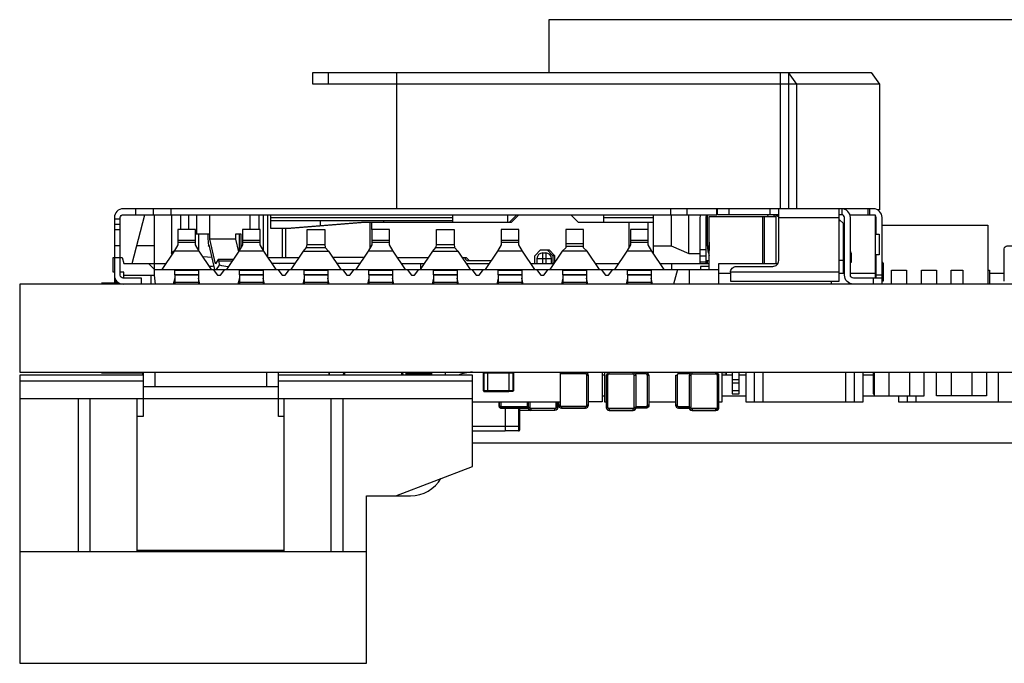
# Model space of a CAD drawing. Extents: x 11 to 146, y 7 to 201.
# Tile 11 of 27: x 37 to 53, y 87 to 98. Entities that reach past the tile are written whole.
import ezdxf

# ---------------------------------------------------------------- set-up
doc = ezdxf.new("R2010")
doc.units = 0
doc.layers.add('0_COMPONENTS', color=7, linetype='CONTINUOUS')

msp = doc.modelspace()

# ---------------------------------------------------------------- linework, layer by layer
at = {"layer": '0_COMPONENTS', "color": 8, "linetype": 'CONTINUOUS'}
for p, q in [((41.843, 96.693), (41.843, 96.893)), ((42.998, 96.893), (42.998, 94.573)), ((49.526, 96.893), (49.526, 94.573)), ((38.5, 93.643), (38.72, 94.473)), ((38.56, 94.573), (38.56, 94.473)), ((38.86, 94.573), (38.86, 94.473)), ((39.16, 94.573), (39.16, 94.473)), ((39.18, 93.826), (39.18, 94.473)), ((39.33, 94.223), (39.33, 94.473)), ((39.468, 94.223), (39.468, 94.473)), ((39.596, 94.473), (39.596, 94.143)), ((40.504, 94.473), (40.504, 94.223)), ((40.665, 94.223), (40.665, 94.473)), ((40.729, 94.473), (40.729, 93.877)), ((40.81, 93.756), (40.81, 94.473)), ((43.955, 94.343), (43.955, 94.473)), ((44.887, 94.473), (44.887, 94.343)), ((44.92, 94.343), (45.046, 94.473)), ((46.52, 94.473), (46.52, 94.343)), ((47.37, 93.815), (47.37, 94.473)), ((47.66, 94.573), (47.66, 94.473)), ((47.944, 94.473), (47.944, 94.573)), ((48.66, 94.473), (48.66, 94.573)), ((49.35, 94.573), (49.35, 94.473)), ((50.58, 94.472), (50.58, 94.573)), ((51.015, 94.573), (51.015, 94.473)), ((51.05, 94.473), (51.05, 94.573)), ((38.3, 94.397), (38.2, 94.397)), ((38.2, 94.31), (38.3, 94.31)), ((40.858, 94.423), (43.955, 94.423)), ((40.858, 94.373), (43.955, 94.373)), ((41.703, 94.373), (41.703, 94.288)), ((42.548, 94.343), (42.548, 93.907)), ((42.578, 94.223), (42.578, 94.343)), ((42.78, 94.373), (42.78, 94.343)), ((46.52, 94.423), (47.37, 94.423)), ((46.954, 94.343), (46.954, 93.916)), ((47.278, 94.223), (47.278, 94.343)), ((49.23, 93.643), (49.23, 94.443)), ((49.259, 93.643), (49.259, 94.443)), ((49.5, 94.423), (50.53, 94.423)), ((50.53, 94.374), (50.549, 94.374)), ((38.2, 94.223), (38.3, 94.223)), ((39.822, 94.143), (39.58, 94.143)), ((39.63, 94.143), (39.63, 93.876)), ((40.323, 94.143), (40.323, 93.866)), ((41.053, 94.243), (41.053, 93.743)), ((41.114, 93.743), (41.114, 94.243)), ((51.14, 94.293), (51.16, 94.293)), ((51.14, 94.243), (51.16, 94.243)), ((51.14, 94.218), (51.16, 94.218)), ((51.16, 94.193), (51.14, 94.193)), ((39.58, 94.036), (39.28, 94.036)), ((39.58, 94.002), (39.28, 94.002)), ((40.26, 94.056), (39.822, 94.056)), ((40.68, 94.036), (40.38, 94.036)), ((40.68, 94.002), (40.38, 94.002)), ((41.48, 93.964), (41.779, 93.964)), ((42.88, 94.036), (42.58, 94.036)), ((42.88, 94.002), (42.58, 94.002)), ((43.68, 93.964), (43.979, 93.964)), ((45.08, 94.036), (44.78, 94.036)), ((45.08, 94.002), (44.78, 94.002)), ((46.18, 93.977), (45.88, 93.977)), ((47.28, 94.036), (46.98, 94.036)), ((47.28, 94.002), (46.98, 94.002)), ((50.62, 94.07), (50.6, 94.113)), ((38.3, 93.943), (38.2, 93.943)), ((38.88, 93.943), (38.579, 93.943)), ((39.645, 93.852), (39.215, 93.852)), ((40.745, 93.852), (40.315, 93.852)), ((41.415, 93.852), (41.845, 93.852)), ((42.945, 93.852), (42.515, 93.852)), ((43.615, 93.852), (44.045, 93.852)), ((45.145, 93.852), (44.715, 93.852)), ((45.658, 93.773), (45.561, 93.873)), ((46.245, 93.852), (45.815, 93.852)), ((46.18, 93.932), (45.88, 93.932)), ((47.345, 93.852), (46.915, 93.852)), ((47.37, 93.943), (47.67, 93.943)), ((47.97, 93.815), (48.16, 93.815)), ((48.26, 93.873), (48.16, 93.873)), ((51.16, 93.393), (51.16, 93.793)), ((39.856, 93.745), (39.708, 93.758)), ((40.22, 93.713), (39.968, 93.713)), ((40.199, 93.681), (39.983, 93.681)), ((40.818, 93.743), (41.341, 93.743)), ((40.878, 93.656), (41.017, 93.643)), ((41.273, 93.643), (40.886, 93.643)), ((42.441, 93.743), (41.918, 93.743)), ((42.373, 93.643), (41.986, 93.643)), ((43.018, 93.743), (43.541, 93.743)), ((43.086, 93.643), (43.473, 93.643)), ((44.186, 93.643), (44.573, 93.643)), ((45.286, 93.643), (45.673, 93.643)), ((46.386, 93.643), (46.773, 93.643)), ((47.486, 93.643), (48.32, 93.643)), ((47.68, 93.543), (47.68, 93.643)), ((48.16, 93.773), (48.26, 93.773)), ((48.29, 93.643), (48.29, 93.693)), ((50.6, 93.693), (50.53, 93.693)), ((50.6, 93.663), (50.62, 93.663)), ((51.14, 93.693), (51.16, 93.693)), ((39.23, 93.53), (39.63, 93.53)), ((39.63, 93.543), (39.63, 93.293)), ((39.891, 93.591), (39.817, 93.598)), ((39.868, 93.593), (39.82, 93.593)), ((40.33, 93.53), (40.73, 93.53)), ((40.73, 93.543), (40.73, 93.293)), ((41.43, 93.53), (41.83, 93.53)), ((41.83, 93.543), (41.83, 93.293)), ((42.53, 93.53), (42.93, 93.53)), ((42.93, 93.543), (42.93, 93.293)), ((43.63, 93.53), (44.03, 93.53)), ((44.03, 93.543), (44.03, 93.293)), ((44.73, 93.53), (45.13, 93.53)), ((45.13, 93.543), (45.13, 93.293)), ((45.83, 93.53), (46.23, 93.53)), ((46.23, 93.543), (46.23, 93.293)), ((46.93, 93.53), (47.33, 93.53)), ((47.33, 93.543), (47.33, 93.293)), ((47.78, 93.543), (47.71, 93.293)), ((47.98, 93.543), (47.98, 93.293)), ((48.68, 93.473), (48.48, 93.473)), ((50.62, 93.473), (50.53, 93.473)), ((51.14, 93.473), (50.72, 93.473)), ((51.14, 93.493), (51.16, 93.493)), ((51.26, 93.493), (51.28, 93.493)), ((53.336, 93.471), (53.085, 93.471)), ((38.2, 93.306), (37.982, 93.306)), ((38.2, 93.343), (38.238, 93.343)), ((38.3, 93.302), (38.3, 93.293)), ((38.82, 93.443), (38.82, 93.293)), ((38.898, 93.293), (38.88, 93.443)), ((39.23, 93.393), (39.203, 93.293)), ((39.23, 93.323), (39.63, 93.323)), ((39.656, 93.293), (39.63, 93.393)), ((40.33, 93.393), (40.303, 93.293)), ((40.33, 93.323), (40.73, 93.323)), ((40.756, 93.293), (40.73, 93.393)), ((41.43, 93.393), (41.403, 93.293)), ((41.43, 93.323), (41.83, 93.323)), ((41.856, 93.293), (41.83, 93.393)), ((42.53, 93.393), (42.503, 93.293)), ((42.53, 93.323), (42.93, 93.323)), ((42.956, 93.293), (42.93, 93.393)), ((43.63, 93.393), (43.603, 93.293)), ((43.63, 93.323), (44.03, 93.323)), ((44.056, 93.293), (44.03, 93.393)), ((44.73, 93.393), (44.703, 93.293)), ((44.73, 93.323), (45.13, 93.323)), ((45.156, 93.293), (45.13, 93.393)), ((45.83, 93.393), (45.803, 93.293)), ((45.83, 93.323), (46.23, 93.323)), ((46.256, 93.293), (46.23, 93.393)), ((46.93, 93.393), (46.903, 93.293)), ((46.93, 93.323), (47.33, 93.323)), ((47.356, 93.293), (47.33, 93.393)), ((50.4, 93.293), (50.4, 93.343)), ((51.11, 93.393), (51.11, 93.293)), ((51.26, 93.443), (51.16, 93.443)), ((38.68, 91.793), (38.68, 91.743)), ((38.89, 91.793), (38.89, 91.543)), ((40.79, 91.793), (40.79, 91.543)), ((41.849, 91.793), (41.849, 91.743)), ((41.86, 91.743), (41.86, 91.793)), ((43.829, 91.793), (43.829, 91.743)), ((48.6, 91.791), (48.6, 91.743)), ((49.09, 91.293), (49.09, 91.793)), ((49.239, 91.293), (49.239, 91.793)), ((50.64, 91.293), (50.64, 91.793)), ((50.79, 91.293), (50.79, 91.793)), ((51.125, 91.793), (51.125, 91.393)), ((51.375, 91.793), (51.375, 91.393)), ((51.725, 91.793), (51.725, 91.393)), ((52.435, 91.793), (52.435, 91.393)), ((52.785, 91.793), (52.785, 91.393)), ((53.24, 91.293), (53.24, 91.793)), ((38.69, 91.643), (36.59, 91.643)), ((37.982, 91.781), (38.68, 91.781)), ((44.29, 91.643), (40.99, 91.643)), ((43.156, 91.768), (43.156, 91.743)), ((46.539, 91.743), (46.499, 91.743)), ((48.71, 91.743), (48.539, 91.743)), ((48.83, 91.663), (48.71, 91.663)), ((48.939, 91.743), (48.83, 91.743)), ((51.11, 91.743), (50.939, 91.743)), ((51.125, 91.663), (51.11, 91.663)), ((40.99, 91.543), (38.69, 91.543)), ((44.489, 91.466), (44.555, 91.466)), ((48.71, 91.613), (48.83, 91.613)), ((48.83, 91.478), (48.71, 91.478)), ((51.11, 91.613), (51.125, 91.613)), ((51.125, 91.478), (51.11, 91.478)), ((44.29, 91.343), (36.59, 91.343)), ((37.59, 88.743), (37.59, 91.343)), ((37.79, 88.743), (37.79, 91.343)), ((38.59, 88.743), (38.59, 91.343)), ((41.09, 88.743), (41.09, 91.343)), ((41.89, 88.743), (41.89, 91.343)), ((42.09, 88.743), (42.09, 91.343)), ((46.499, 91.393), (46.539, 91.393)), ((47.294, 91.293), (47.746, 91.293)), ((48.539, 91.393), (48.939, 91.393)), ((51.69, 91.293), (51.69, 91.393)), ((51.839, 91.293), (51.839, 91.393)), ((47.796, 91.212), (47.976, 91.212)), ((45.099, 90.87), (44.29, 90.87)), ((44.29, 90.593), (57.97, 90.593)), ((38.59, 88.768), (41.09, 88.768)), ((36.59, 88.743), (42.49, 88.743))]:
    msp.add_line(p, q, dxfattribs=at)
for points in [[(54.09, 97.789), (45.59, 97.789), (45.59, 96.893)], [(51.217, 96.693), (41.576, 96.693), (41.576, 96.893), (51.076, 96.893), (51.217, 96.693), (51.217, 94.553), (51.184, 94.553)], [(49.808, 94.573), (49.808, 96.693), (49.667, 96.893), (49.667, 94.573)], [(38.36, 93.443), (38.88, 93.443), (38.88, 94.473)], [(39.937, 93.543), (39.988, 93.617), (39.983, 93.681), (39.968, 93.713), (39.918, 93.64), (39.822, 94.056), (39.822, 94.473)], [(40.858, 94.473), (40.858, 94.243), (41.204, 94.243), (42.466, 94.343)], [(41.139, 94.243), (42.401, 94.343), (44.954, 94.343), (45.081, 94.473)], [(45.964, 94.473), (46.09, 94.343), (47.37, 94.343)], [(47.67, 94.473), (47.67, 93.943), (47.97, 93.815), (47.97, 94.473)], [(49.5, 94.473), (48.46, 94.473), (48.46, 94.573)], [(50.53, 93.493), (48.68, 93.493), (48.68, 93.343), (50.53, 93.343), (50.53, 94.573)], [(49.46, 93.643), (49.46, 94.473), (49.5, 94.434)], [(50.711, 94.473), (51.14, 94.473), (51.14, 93.393)], [(48.32, 93.543), (48.32, 94.443), (49.46, 94.443)], [(50.6, 93.473), (50.6, 94.323), (50.53, 94.393)], [(39.855, 93.543), (39.645, 93.852), (39.58, 93.959), (39.58, 94.223), (39.28, 94.223), (39.28, 93.959), (39.215, 93.852), (39.005, 93.543)], [(39.788, 94.143), (39.788, 94.076), (39.801, 93.935)], [(40.955, 93.543), (40.745, 93.852), (40.68, 93.959), (40.68, 94.223), (40.38, 94.223), (40.38, 93.959), (40.315, 93.852), (40.105, 93.543)], [(40.358, 93.923), (40.358, 94.143), (40.26, 94.143), (40.26, 94.056), (40.309, 93.844)], [(41.471, 93.916), (41.48, 93.964), (41.48, 94.223), (41.78, 94.223), (41.78, 93.964), (41.788, 93.916)], [(43.155, 93.543), (42.945, 93.852), (42.88, 93.959), (42.88, 94.223), (42.58, 94.223), (42.58, 93.959), (42.515, 93.852), (42.305, 93.543)], [(43.671, 93.916), (43.674, 93.923), (43.68, 93.964), (43.68, 94.223), (43.98, 94.223), (43.98, 93.964), (43.985, 93.923), (43.988, 93.916)], [(45.355, 93.543), (45.145, 93.852), (45.08, 93.959), (45.08, 94.223), (44.78, 94.223), (44.78, 93.959), (44.715, 93.852), (44.505, 93.543)], [(46.455, 93.543), (46.245, 93.852), (46.18, 93.912), (46.18, 94.223), (45.88, 94.223), (45.88, 93.912), (45.815, 93.852), (45.605, 93.543)], [(47.555, 93.543), (47.345, 93.852), (47.28, 93.959), (47.28, 94.223), (46.98, 94.223), (46.98, 93.959), (46.915, 93.852), (46.705, 93.543)], [(51.14, 94.143), (51.21, 94.143), (51.21, 93.793), (51.14, 93.793)], [(51.26, 94.293), (53.06, 94.293), (53.06, 93.293)], [(39.213, 93.854), (39.165, 93.814), (39.178, 93.799)], [(39.812, 93.935), (39.801, 93.935), (39.807, 93.958), (39.902, 93.543)], [(41.205, 93.543), (41.415, 93.852), (41.471, 93.916), (41.788, 93.916), (41.845, 93.852), (42.055, 93.543)], [(43.405, 93.643), (43.405, 93.543), (43.615, 93.852), (43.671, 93.916), (43.988, 93.916), (44.045, 93.852), (44.255, 93.543)], [(45.352, 93.643), (45.352, 93.773), (45.449, 93.873), (45.595, 93.873), (45.692, 93.773)], [(45.487, 93.643), (45.487, 93.823), (45.537, 93.823), (45.537, 93.643)], [(50.72, 93.663), (50.74, 93.663), (50.74, 93.807), (50.72, 93.851)], [(38.2, 93.493), (38.18, 93.493), (38.18, 93.743), (38.33, 93.743), (38.36, 93.643), (39.073, 93.643)], [(38.78, 93.643), (38.88, 93.543), (48.48, 93.543)], [(44.118, 93.743), (44.184, 93.743), (44.233, 93.693)], [(44.149, 93.743), (44.198, 93.693), (44.607, 93.693)], [(45.637, 93.643), (45.637, 93.723), (45.387, 93.723), (45.387, 93.643)], [(45.692, 93.672), (45.692, 93.773), (45.658, 93.773), (45.658, 93.643)], [(48.16, 93.673), (48.26, 93.673), (48.28, 93.693), (48.32, 93.693)], [(48.48, 93.293), (48.48, 93.643), (49.486, 93.643)], [(51.26, 93.663), (51.28, 93.643), (51.28, 93.343), (51.26, 93.343)], [(38.36, 93.393), (38.36, 93.493), (38.3, 93.493)], [(39.63, 93.45), (39.23, 93.45), (39.23, 93.543)], [(39.88, 93.543), (39.955, 93.443), (40.005, 93.443), (40.08, 93.543)], [(40.73, 93.45), (40.33, 93.45), (40.33, 93.543)], [(40.98, 93.543), (41.055, 93.443), (41.105, 93.443), (41.18, 93.543)], [(41.83, 93.45), (41.43, 93.45), (41.43, 93.543)], [(42.08, 93.543), (42.155, 93.443), (42.205, 93.443), (42.28, 93.543)], [(42.93, 93.45), (42.53, 93.45), (42.53, 93.543)], [(43.18, 93.543), (43.255, 93.443), (43.305, 93.443), (43.38, 93.543)], [(44.03, 93.45), (43.63, 93.45), (43.63, 93.543)], [(44.28, 93.543), (44.355, 93.443), (44.405, 93.443), (44.48, 93.543)], [(45.13, 93.45), (44.73, 93.45), (44.73, 93.543)], [(45.38, 93.543), (45.455, 93.443), (45.505, 93.443), (45.58, 93.543)], [(46.23, 93.45), (45.83, 93.45), (45.83, 93.543)], [(46.48, 93.543), (46.555, 93.443), (46.605, 93.443), (46.68, 93.543)], [(47.33, 93.45), (46.93, 93.45), (46.93, 93.543)], [(48.32, 93.593), (48.17, 93.593), (48.17, 93.543)], [(51.42, 93.293), (51.42, 93.531), (51.674, 93.531), (51.674, 93.293)], [(51.928, 93.293), (51.928, 93.531), (52.182, 93.531), (52.182, 93.293)], [(52.436, 93.293), (52.436, 93.531), (52.635, 93.531), (52.635, 93.293)], [(53.06, 93.531), (53.085, 93.531), (53.085, 93.293)], [(39.63, 93.443), (39.23, 93.443), (39.23, 93.293)], [(40.73, 93.443), (40.33, 93.443), (40.33, 93.293)], [(41.83, 93.443), (41.43, 93.443), (41.43, 93.293)], [(42.93, 93.443), (42.53, 93.443), (42.53, 93.293)], [(44.03, 93.443), (43.63, 93.443), (43.63, 93.293)], [(45.13, 93.443), (44.73, 93.443), (44.73, 93.293)], [(46.23, 93.443), (45.83, 93.443), (45.83, 93.293)], [(47.33, 93.443), (46.93, 93.443), (46.93, 93.293)], [(38.69, 91.793), (38.69, 91.043), (38.59, 91.043)], [(41.09, 91.043), (40.99, 91.043), (40.99, 91.793)], [(44.29, 91.293), (45.79, 91.293), (45.79, 91.793)], [(44.976, 91.791), (44.976, 91.466), (44.91, 91.466)], [(46.499, 91.793), (46.499, 91.293), (46.264, 91.293)], [(46.539, 91.793), (46.539, 91.293), (46.566, 91.293)], [(47.981, 91.765), (47.796, 91.765), (47.796, 91.791)], [(48.484, 91.293), (48.539, 91.293), (48.539, 91.793)], [(48.71, 91.793), (48.71, 91.428), (48.83, 91.428), (48.83, 91.793)], [(48.939, 91.793), (48.939, 91.293), (50.939, 91.293), (50.939, 91.793)], [(50.939, 91.393), (51.975, 91.393), (51.975, 91.793)], [(51.11, 91.793), (51.11, 91.428), (51.125, 91.428)], [(51.539, 91.393), (51.539, 91.293), (53.539, 91.293), (53.539, 91.793)], [(53.035, 91.793), (53.035, 91.393), (52.185, 91.393), (52.185, 91.793)], [(42.99, 89.693), (44.29, 90.193), (44.29, 91.743), (40.99, 91.743)], [(43.575, 91.743), (43.575, 91.765), (43.183, 91.765), (43.183, 91.743)], [(44.91, 91.781), (44.91, 91.463), (44.555, 91.463), (44.555, 91.781)], [(48.611, 91.743), (48.611, 91.781), (48.539, 91.781)], [(44.771, 91.186), (44.773, 91.212), (44.748, 91.209), (44.748, 91.293)], [(44.773, 91.293), (44.773, 91.212), (45.226, 91.212), (45.226, 91.293)], [(45.266, 91.293), (45.266, 91.194), (45.241, 91.194), (45.241, 91.293)], [(45.713, 91.194), (45.738, 91.194), (45.738, 91.293)], [(45.783, 91.293), (45.783, 91.235), (45.758, 91.235), (45.758, 91.293)], [(44.845, 91.184), (44.845, 90.793), (44.29, 90.793)], [(45.074, 91.184), (45.074, 90.796), (44.845, 90.796)], [(47.074, 91.212), (47.243, 91.212), (47.243, 91.186), (47.073, 91.186)]]:
    msp.add_lwpolyline(points, dxfattribs=at)
for points in [[(51.26, 93.293), (51.26, 94.423, 0.414214), (51.11, 94.573), (38.35, 94.573, 0.414214), (38.2, 94.423), (38.2, 93.318), (38.267, 93.318)], [(38.66, 93.293), (38.66, 93.393), (38.35, 93.393, -0.414214), (38.3, 93.443), (38.3, 94.423, -0.414214), (38.35, 94.473), (48.449, 94.473), (48.449, 94.573)], [(48.168, 94.473, 0.08521), (48.16, 94.423), (48.16, 93.643)], [(48.26, 93.948), (48.29, 93.948), (48.29, 94.469, 0.298151), (48.26, 94.423), (48.26, 93.643)], [(48.68, 93.493, -0.414214), (48.78, 93.593), (49.4, 93.593, 0.414214), (49.5, 93.693), (49.5, 94.573)], [(50.77, 93.293, -0.414214), (50.62, 93.443), (50.62, 94.423, 0.414214), (50.57, 94.473), (50.53, 94.473)], [(51.26, 93.393), (50.77, 93.393, -0.414214), (50.72, 93.443), (50.72, 94.423, 0.414214), (50.57, 94.573)], [(51.16, 94.143), (51.16, 94.423, 0.235865), (51.14, 94.463)], [(53.336, 93.344), (53.336, 93.893, -0.414214), (53.386, 93.943), (53.557, 93.943)], [(42.119, 91.743), (42.119, 91.788, 0.414214), (42.094, 91.763), (42.094, 91.743)], [(43.11, 91.743), (43.11, 91.763, 0.414214), (43.084, 91.788), (43.084, 91.743)], [(43.158, 91.768), (43.183, 91.765), (43.181, 91.791, 0.414214), (43.158, 91.768), (43.158, 91.743)], [(43.601, 91.743), (43.601, 91.791, 0.414214), (43.575, 91.765)], [(44.479, 91.476, 0.414214), (44.489, 91.466), (44.489, 91.791)], [(46.261, 91.743, 0.414214), (46.213, 91.791), (46.213, 91.765), (45.806, 91.765), (45.806, 91.791)], [(47.023, 91.763), (46.616, 91.763), (46.616, 91.788, 0.414214), (46.571, 91.743)], [(47.043, 91.743, 0.414214), (47.023, 91.763), (47.023, 91.788, -0.414214), (47.068, 91.743)], [(47.291, 91.743, 0.414214), (47.243, 91.791), (47.243, 91.765), (47.068, 91.765)], [(48.433, 91.763), (48.026, 91.763), (48.026, 91.788, 0.414214), (47.981, 91.743)], [(48.453, 91.743, 0.414214), (48.433, 91.763), (48.433, 91.788, -0.414214), (48.478, 91.743)], [(38.69, 91.743), (36.59, 91.743), (36.59, 86.843), (42.49, 86.843), (42.49, 89.693), (43.24, 89.693, 0.265287), (43.756, 89.988)], [(45.756, 91.293), (45.756, 91.235, 0.414214), (45.806, 91.184), (46.213, 91.184, 0.414214), (46.264, 91.235), (46.264, 91.743)], [(46.213, 91.212, 0.414214), (46.236, 91.235), (46.236, 91.743), (46.261, 91.743), (46.261, 91.235), (46.236, 91.235)], [(46.566, 91.743), (46.566, 91.194, 0.414214), (46.616, 91.143), (47.023, 91.143, 0.414214), (47.074, 91.194), (47.074, 91.743)], [(47.023, 91.174, 0.414214), (47.043, 91.194), (47.043, 91.743), (47.068, 91.743), (47.068, 91.194), (47.043, 91.194)], [(47.294, 91.743), (47.294, 91.235, -0.414214), (47.243, 91.184), (47.072, 91.184)], [(47.243, 91.212, 0.414214), (47.266, 91.235), (47.266, 91.743), (47.291, 91.743), (47.291, 91.235), (47.266, 91.235)], [(47.746, 91.743), (47.746, 91.235, 0.414214), (47.796, 91.184), (47.977, 91.184)], [(47.796, 91.765, 0.414214), (47.773, 91.743), (47.773, 91.235), (47.748, 91.235), (47.748, 91.743), (47.773, 91.743)], [(47.976, 91.743), (47.976, 91.194, 0.414214), (48.026, 91.143), (48.433, 91.143, 0.414214), (48.484, 91.194), (48.484, 91.743)], [(48.026, 91.763, 0.414214), (48.006, 91.743), (48.006, 91.194), (47.981, 91.194), (47.981, 91.743), (48.006, 91.743)], [(44.746, 91.293), (44.746, 91.209, 0.414214), (44.771, 91.184), (45.228, 91.184, 0.082813), (45.236, 91.185)], [(45.744, 91.293), (45.744, 91.194, -0.414214), (45.693, 91.143), (45.099, 91.143)], [(45.236, 91.293), (45.236, 91.194, 0.414214), (45.286, 91.143)], [(45.693, 91.174, 0.414214), (45.713, 91.194), (45.713, 91.293)], [(45.236, 91.211), (45.226, 91.212), (45.228, 91.186), (44.771, 91.186, -0.414214), (44.748, 91.209)], [(45.074, 90.796, 0.414214), (45.099, 90.821), (45.099, 91.184)], [(45.266, 91.194, 0.414214), (45.286, 91.174), (45.286, 91.148), (45.693, 91.148), (45.693, 91.174), (45.286, 91.174)], [(45.783, 91.235, 0.414214), (45.806, 91.212), (45.806, 91.186), (46.213, 91.186), (46.213, 91.212), (45.806, 91.212)], [(46.596, 91.194, 0.414214), (46.616, 91.174), (46.616, 91.148), (47.023, 91.148), (47.023, 91.174), (46.616, 91.174)], [(47.773, 91.235, 0.414214), (47.796, 91.212), (47.796, 91.186), (47.976, 91.186)], [(48.006, 91.194, 0.414214), (48.026, 91.174), (48.026, 91.148), (48.433, 91.148), (48.433, 91.174), (48.026, 91.174)]]:
    msp.add_lwpolyline(points, format="xyb", dxfattribs=at)
for points in [[(121.59, 91.793), (121.59, 93.293), (36.59, 93.293), (36.59, 91.793)], [(44.479, 91.781), (44.987, 91.781), (44.987, 91.476), (44.479, 91.476)], [(46.596, 91.743), (46.571, 91.743), (46.571, 91.194), (46.596, 91.194)], [(48.478, 91.743), (48.453, 91.743), (48.453, 91.194), (48.478, 91.194)]]:
    msp.add_lwpolyline(points, close=True, dxfattribs=at)
for centre, radius, start, end in [((49.28, 94.423), 0.05, 23.592, 90), ((49.28, 94.423), 0.15, 7.6845, 19.4816), ((48.815, 93.933), 0.5, 171.8907, 188.1093), ((45.487, 93.723), 0.1, 90, 180), ((45.537, 93.723), 0.1, 0, 90), ((48.815, 93.948), 0.525, 180, 199.4563), ((40.212, 94.42), 0.833, 254.3731, 264.7597), ((38.35, 93.443), 0.15, 180, 270), ((44.29, 91.193), 0.6, 90, 113.5565), ((45.806, 91.743), 0.0229, 90, 137.3515), ((46.213, 91.743), 0.0229, 0, 90), ((46.616, 91.743), 0.0203, 90, 180), ((47.243, 91.743), 0.0229, 0, 90), ((44.976, 91.476), 0.0102, 270, 0), ((45.228, 91.209), 0.0229, 270, 290.0743), ((45.286, 91.194), 0.0457, 180, 270), ((45.693, 91.194), 0.0457, 270, 0), ((45.806, 91.235), 0.0483, 180, 270), ((46.213, 91.235), 0.0483, 270, 0), ((46.616, 91.194), 0.0457, 180, 270), ((47.023, 91.194), 0.0457, 270, 0), ((47.243, 91.235), 0.0483, 270, 0), ((47.796, 91.235), 0.0483, 180, 270), ((48.026, 91.194), 0.0457, 180, 270), ((48.433, 91.194), 0.0203, 270, 0), ((48.433, 91.194), 0.0457, 270, 0)]:
    msp.add_arc(centre, radius, start, end, dxfattribs=at)

doc.saveas('drawing.dxf')
